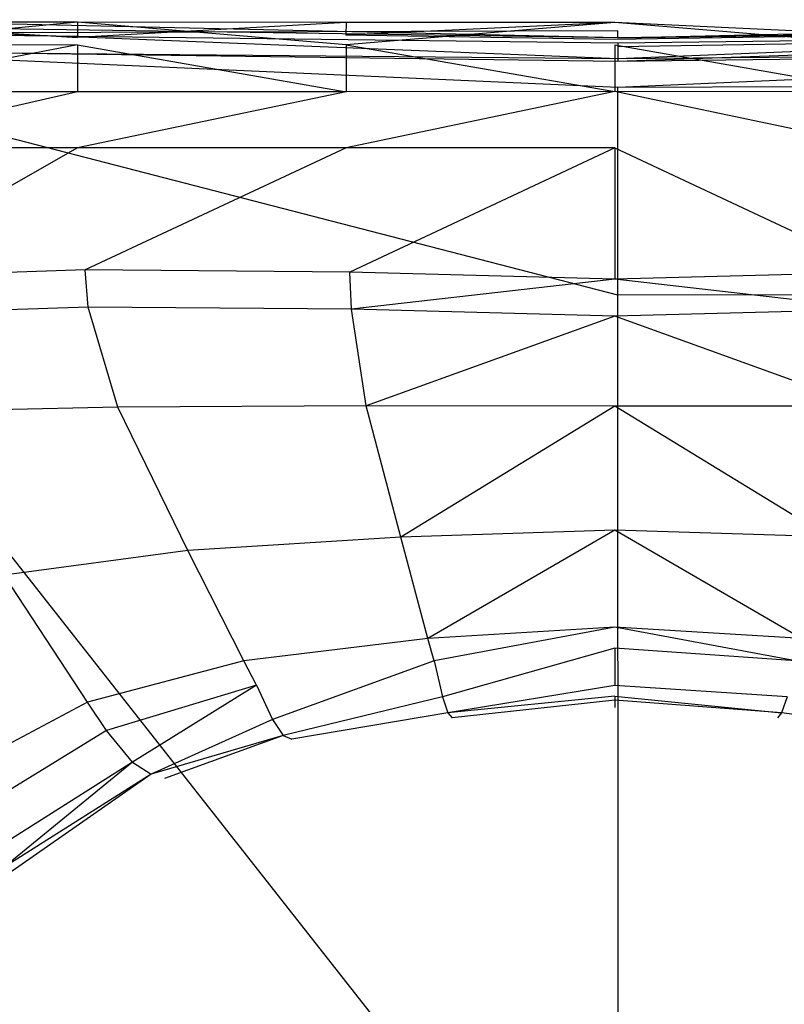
# Model space of a CAD drawing. Extents: x 0 to 0.379, y -0.457 to 0.
# Tile 13 of 18: x 0.107 to 0.212, y -0.142 to -0.006. Entities that reach past the tile are written whole.
import ezdxf

# ---------------------------------------------------------------- set-up
doc = ezdxf.new("R2010")
doc.units = 0
doc.layers.add('L0_DECKEL_0_N_9M80S101____REPLA', color=7, linetype='CONTINUOUS')
doc.layers.add('L1_RAHMEN_0_N_9M80S101____REPLA', color=7, linetype='CONTINUOUS')

msp = doc.modelspace()

# ---------------------------------------------------------------- linework, layer by layer
at = {"layer": 'L0_DECKEL_0_N_9M80S101____REPLA', "color": 8}
for points, invisible_edges in [([(0.189327, -0.01131, 0.055711), (0.07681, -0.006807, 0.051251), (0.076799, -0.010304, 0.054377), (0.189327, -0.01131, 0.055711)], 14), ([(0.189337, -0.008425, 0.052921), (0.076824, -0.00591, 0.04807), (0.07681, -0.006807, 0.051251), (0.189337, -0.008425, 0.052921)], 14), ([(0.189337, -0.008425, 0.052921), (0.07681, -0.006807, 0.051251), (0.189327, -0.01131, 0.055711), (0.189337, -0.008425, 0.052921)], 14), ([(0.189354, -0.007473, 0.048), (0.076952, -0.007787, 0.048023), (0.076824, -0.00591, 0.04807), (0.189354, -0.007473, 0.048)], 14), ([(0.189337, -0.008425, 0.052921), (0.189354, -0.007473, 0.048), (0.076824, -0.00591, 0.04807), (0.189337, -0.008425, 0.052921)], 14), ([(0.301872, -0.006807, 0.052043), (0.189337, -0.008425, 0.052921), (0.189327, -0.01131, 0.055711), (0.301872, -0.006807, 0.052043)], 14), ([(0.301872, -0.006807, 0.052043), (0.189327, -0.01131, 0.055711), (0.301861, -0.010304, 0.055169), (0.301872, -0.006807, 0.052043)], 14), ([(0.189337, -0.008425, 0.052921), (0.301872, -0.006807, 0.052043), (0.301881, -0.00591, 0.048862), (0.189337, -0.008425, 0.052921)], 14), ([(0.189337, -0.008425, 0.052921), (0.301881, -0.00591, 0.048862), (0.189354, -0.007473, 0.048), (0.189337, -0.008425, 0.052921)], 14), ([(0.301881, -0.00591, 0.048862), (0.301753, -0.007787, 0.048814), (0.189354, -0.007473, 0.048), (0.301881, -0.00591, 0.048862)], 14), ([(0.189354, -0.011705, 0.048), (0.07694, -0.010211, 0.04807), (0.076952, -0.007787, 0.048023), (0.189354, -0.011705, 0.048)], 14), ([(0.189357, -0.009148, 0.047177), (0.076952, -0.007787, 0.048023), (0.189354, -0.007473, 0.048), (0.189357, -0.009148, 0.047177)], 14), ([(0.189357, -0.009148, 0.047177), (0.189356, -0.00968, 0.047348), (0.076952, -0.007787, 0.048023), (0.189357, -0.009148, 0.047177)], 14), ([(0.189356, -0.00968, 0.047348), (0.189354, -0.011705, 0.048), (0.076952, -0.007787, 0.048023), (0.189356, -0.00968, 0.047348)], 14), ([(0.301753, -0.007787, 0.048814), (0.189357, -0.009148, 0.047177), (0.189354, -0.007473, 0.048), (0.301753, -0.007787, 0.048814)], 14), ([(0.301764, -0.010211, 0.048861), (0.189354, -0.011705, 0.048), (0.301753, -0.007787, 0.048814), (0.301764, -0.010211, 0.048861)], 14), ([(0.189356, -0.00968, 0.047348), (0.301753, -0.007787, 0.048814), (0.189354, -0.011705, 0.048), (0.189356, -0.00968, 0.047348)], 13), ([(0.301753, -0.007787, 0.048814), (0.189356, -0.00968, 0.047348), (0.189357, -0.009148, 0.047177), (0.301753, -0.007787, 0.048814)], 14), ([(0.189323, -0.015289, 0.056863), (0.076799, -0.010304, 0.054377), (0.076796, -0.014947, 0.055627), (0.189323, -0.015289, 0.056863)], 14), ([(0.189327, -0.01131, 0.055711), (0.076799, -0.010304, 0.054377), (0.189323, -0.015289, 0.056863), (0.189327, -0.01131, 0.055711)], 14), ([(0.301861, -0.010304, 0.055169), (0.189323, -0.015289, 0.056863), (0.301855, -0.014947, 0.05642), (0.301861, -0.010304, 0.055169)], 14), ([(0.301861, -0.010304, 0.055169), (0.189327, -0.01131, 0.055711), (0.189323, -0.015289, 0.056863), (0.301861, -0.010304, 0.055169)], 14), ([(0.189343, -0.044023, 0.050981), (0.189323, -0.015289, 0.056863), (0.076796, -0.014947, 0.055627), (0.189343, -0.044023, 0.050981)], 14), ([(0.189343, -0.044023, 0.050981), (0.076796, -0.014947, 0.055627), (0.076834, -0.043842, 0.04982), (0.189343, -0.044023, 0.050981)], 14), ([(0.301855, -0.014947, 0.05642), (0.189323, -0.015289, 0.056863), (0.189343, -0.044023, 0.050981), (0.301855, -0.014947, 0.05642)], 14), ([(0.301858, -0.043842, 0.050612), (0.301855, -0.014947, 0.05642), (0.189343, -0.044023, 0.050981), (0.301858, -0.043842, 0.050612)], 14), ([(0.189392, -0.186845, 0.037029), (0.189343, -0.044023, 0.050981), (0.076834, -0.043842, 0.04982), (0.189392, -0.186845, 0.037029)], 14), ([(0.189392, -0.186845, 0.037029), (0.076834, -0.043842, 0.04982), (0.076863, -0.186841, 0.036292), (0.189392, -0.186845, 0.037029)], 14), ([(0.301858, -0.043842, 0.050612), (0.189343, -0.044023, 0.050981), (0.189392, -0.186845, 0.037029), (0.301858, -0.043842, 0.050612)], 14), ([(0.301924, -0.186841, 0.037084), (0.301858, -0.043842, 0.050612), (0.189392, -0.186845, 0.037029), (0.301924, -0.186841, 0.037084)], 14)]:
    msp.add_3dface(points, dxfattribs=dict(at, invisible_edges=invisible_edges))
at = {"layer": 'L1_RAHMEN_0_N_9M80S101____REPLA', "color": 8}
for points, invisible_edges in [([(0.11458, -0.006267, 0.04362), (0.08142, -0.006245, 0.043688), (0.080816, -0.009455, 0.046017), (0.11458, -0.006267, 0.04362)], 14), ([(0.11458, -0.006267, 0.04362), (0.080816, -0.009455, 0.046017), (0.114576, -0.009397, 0.045983), (0.11458, -0.006267, 0.04362)], 14), ([(0.08142, -0.006245, 0.043688), (0.114575, -0.008395, 0.042041), (0.08189, -0.010597, 0.038476), (0.08142, -0.006245, 0.043688)], 14), ([(0.11458, -0.006267, 0.04362), (0.114575, -0.008395, 0.042041), (0.08142, -0.006245, 0.043688), (0.11458, -0.006267, 0.04362)], 14), ([(0.151743, -0.00628, 0.04358), (0.114575, -0.008395, 0.042041), (0.11458, -0.006267, 0.04362), (0.151743, -0.00628, 0.04358)], 14), ([(0.151743, -0.00628, 0.04358), (0.151687, -0.008063, 0.042821), (0.114575, -0.008395, 0.042041), (0.151743, -0.00628, 0.04358)], 14), ([(0.151741, -0.009386, 0.045977), (0.11458, -0.006267, 0.04362), (0.114576, -0.009397, 0.045983), (0.151741, -0.009386, 0.045977)], 14), ([(0.151743, -0.00628, 0.04358), (0.11458, -0.006267, 0.04362), (0.151741, -0.009386, 0.045977), (0.151743, -0.00628, 0.04358)], 14), ([(0.188906, -0.006288, 0.043557), (0.151687, -0.008063, 0.042821), (0.151743, -0.00628, 0.04358), (0.188906, -0.006288, 0.043557)], 14), ([(0.188906, -0.008645, 0.042226), (0.151687, -0.008063, 0.042821), (0.188906, -0.006288, 0.043557), (0.188906, -0.008645, 0.042226)], 14), ([(0.188906, -0.006288, 0.043557), (0.151743, -0.00628, 0.04358), (0.151741, -0.009386, 0.045977), (0.188906, -0.006288, 0.043557)], 14), ([(0.188906, -0.006288, 0.043557), (0.151741, -0.009386, 0.045977), (0.188906, -0.009397, 0.045983), (0.188906, -0.006288, 0.043557)], 14), ([(0.226126, -0.008063, 0.042821), (0.188906, -0.006288, 0.043557), (0.226069, -0.00628, 0.04358), (0.226126, -0.008063, 0.042821)], 14), ([(0.226071, -0.009385, 0.045977), (0.226069, -0.00628, 0.04358), (0.188906, -0.006288, 0.043557), (0.226071, -0.009385, 0.045977)], 14), ([(0.226126, -0.008063, 0.042821), (0.188906, -0.008645, 0.042226), (0.188906, -0.006288, 0.043557), (0.226126, -0.008063, 0.042821)], 14), ([(0.226071, -0.009385, 0.045977), (0.188906, -0.006288, 0.043557), (0.188906, -0.009397, 0.045983), (0.226071, -0.009385, 0.045977)], 14), ([(0.114576, -0.009397, 0.045983), (0.080816, -0.009455, 0.046017), (0.080439, -0.01589, 0.047903), (0.114576, -0.009397, 0.045983)], 14), ([(0.114576, -0.009397, 0.045983), (0.080439, -0.01589, 0.047903), (0.114576, -0.015889, 0.047923), (0.114576, -0.009397, 0.045983)], 14), ([(0.114576, -0.009397, 0.045983), (0.151741, -0.015877, 0.047916), (0.151741, -0.009386, 0.045977), (0.114576, -0.009397, 0.045983)], 14), ([(0.151741, -0.015877, 0.047916), (0.114576, -0.009397, 0.045983), (0.114576, -0.015889, 0.047923), (0.151741, -0.015877, 0.047916)], 13), ([(0.188906, -0.015861, 0.047897), (0.151741, -0.009386, 0.045977), (0.151741, -0.015877, 0.047916), (0.188906, -0.015861, 0.047897)], 13), ([(0.151741, -0.009386, 0.045977), (0.188906, -0.015861, 0.047897), (0.188906, -0.009397, 0.045983), (0.151741, -0.009386, 0.045977)], 14), ([(0.188906, -0.009397, 0.045983), (0.226071, -0.015877, 0.047916), (0.226071, -0.009385, 0.045977), (0.188906, -0.009397, 0.045983)], 14), ([(0.226071, -0.015877, 0.047916), (0.188906, -0.009397, 0.045983), (0.188906, -0.015861, 0.047897), (0.226071, -0.015877, 0.047916)], 13), ([(0.080454, -0.02365, 0.046796), (0.114576, -0.015889, 0.047923), (0.080439, -0.01589, 0.047903), (0.080454, -0.02365, 0.046796)], 13), ([(0.114576, -0.015889, 0.047923), (0.080454, -0.02365, 0.046796), (0.114576, -0.02365, 0.046796), (0.114576, -0.015889, 0.047923)], 14), ([(0.114576, -0.02365, 0.046796), (0.151741, -0.015877, 0.047916), (0.114576, -0.015889, 0.047923), (0.114576, -0.02365, 0.046796)], 13), ([(0.151741, -0.015877, 0.047916), (0.114576, -0.02365, 0.046796), (0.151741, -0.023649, 0.046796), (0.151741, -0.015877, 0.047916)], 14), ([(0.188906, -0.015861, 0.047897), (0.151741, -0.015877, 0.047916), (0.151741, -0.023649, 0.046796), (0.188906, -0.015861, 0.047897)], 14), ([(0.188906, -0.015861, 0.047897), (0.151741, -0.023649, 0.046796), (0.188906, -0.023646, 0.046797), (0.188906, -0.015861, 0.047897)], 14), ([(0.226071, -0.023649, 0.046796), (0.188906, -0.015861, 0.047897), (0.188906, -0.023646, 0.046797), (0.226071, -0.023649, 0.046796)], 14), ([(0.226071, -0.015877, 0.047916), (0.188906, -0.015861, 0.047897), (0.226071, -0.023649, 0.046796), (0.226071, -0.015877, 0.047916)], 14), ([(0.08292, -0.041625, 0.041775), (0.114576, -0.02365, 0.046796), (0.080454, -0.02365, 0.046796), (0.08292, -0.041625, 0.041775)], 13), ([(0.114576, -0.02365, 0.046796), (0.08292, -0.041625, 0.041775), (0.115646, -0.040522, 0.042073), (0.114576, -0.02365, 0.046796)], 14), ([(0.115646, -0.040522, 0.042073), (0.151741, -0.023649, 0.046796), (0.114576, -0.02365, 0.046796), (0.115646, -0.040522, 0.042073)], 13), ([(0.151741, -0.023649, 0.046796), (0.115646, -0.040522, 0.042073), (0.152269, -0.040842, 0.041979), (0.151741, -0.023649, 0.046796)], 14), ([(0.152269, -0.040842, 0.041979), (0.188906, -0.023646, 0.046797), (0.151741, -0.023649, 0.046796), (0.152269, -0.040842, 0.041979)], 13), ([(0.188906, -0.023646, 0.046797), (0.152269, -0.040842, 0.041979), (0.188906, -0.041822, 0.041703), (0.188906, -0.023646, 0.046797)], 14), ([(0.225543, -0.040842, 0.041979), (0.188906, -0.023646, 0.046797), (0.188906, -0.041822, 0.041703), (0.225543, -0.040842, 0.041979)], 13), ([(0.188906, -0.023646, 0.046797), (0.225543, -0.040842, 0.041979), (0.226071, -0.023649, 0.046796), (0.188906, -0.023646, 0.046797)], 14), ([(0.115646, -0.040522, 0.042073), (0.08292, -0.041625, 0.041775), (0.083823, -0.046746, 0.040537), (0.115646, -0.040522, 0.042073)], 14), ([(0.116041, -0.045666, 0.040743), (0.115646, -0.040522, 0.042073), (0.083823, -0.046746, 0.040537), (0.116041, -0.045666, 0.040743)], 14), ([(0.152269, -0.040842, 0.041979), (0.115646, -0.040522, 0.042073), (0.116041, -0.045666, 0.040743), (0.152269, -0.040842, 0.041979)], 14), ([(0.152466, -0.045982, 0.040539), (0.152269, -0.040842, 0.041979), (0.116041, -0.045666, 0.040743), (0.152466, -0.045982, 0.040539)], 14), ([(0.188906, -0.041822, 0.041703), (0.152269, -0.040842, 0.041979), (0.152466, -0.045982, 0.040539), (0.188906, -0.041822, 0.041703)], 14), ([(0.225543, -0.040842, 0.041979), (0.188906, -0.041822, 0.041703), (0.225346, -0.045982, 0.040539), (0.225543, -0.040842, 0.041979)], 14), ([(0.188906, -0.041822, 0.041703), (0.152466, -0.045982, 0.040539), (0.188906, -0.046951, 0.04015), (0.188906, -0.041822, 0.041703)], 14), ([(0.225346, -0.045982, 0.040539), (0.188906, -0.041822, 0.041703), (0.188906, -0.046951, 0.04015), (0.225346, -0.045982, 0.040539)], 14), ([(0.116041, -0.045666, 0.040743), (0.083823, -0.046746, 0.040537), (0.089993, -0.060149, 0.037293), (0.116041, -0.045666, 0.040743)], 14), ([(0.120172, -0.059535, 0.036995), (0.116041, -0.045666, 0.040743), (0.089993, -0.060149, 0.037293), (0.120172, -0.059535, 0.036995)], 14), ([(0.152466, -0.045982, 0.040539), (0.116041, -0.045666, 0.040743), (0.120172, -0.059535, 0.036995), (0.152466, -0.045982, 0.040539)], 14), ([(0.154521, -0.059353, 0.036575), (0.152466, -0.045982, 0.040539), (0.120172, -0.059535, 0.036995), (0.154521, -0.059353, 0.036575)], 14), ([(0.188906, -0.046951, 0.04015), (0.152466, -0.045982, 0.040539), (0.154521, -0.059353, 0.036575), (0.188906, -0.046951, 0.04015)], 14), ([(0.225346, -0.045982, 0.040539), (0.188906, -0.046951, 0.04015), (0.223291, -0.059353, 0.036575), (0.225346, -0.045982, 0.040539)], 14), ([(0.188906, -0.046951, 0.04015), (0.154521, -0.059353, 0.036575), (0.188906, -0.059391, 0.03612), (0.188906, -0.046951, 0.04015)], 14), ([(0.223291, -0.059353, 0.036575), (0.188906, -0.046951, 0.04015), (0.188906, -0.059391, 0.03612), (0.223291, -0.059353, 0.036575)], 14), ([(0.120172, -0.059535, 0.036995), (0.089993, -0.060149, 0.037293), (0.10445, -0.082767, 0.030476), (0.120172, -0.059535, 0.036995)], 14), ([(0.12985, -0.079339, 0.029848), (0.120172, -0.059535, 0.036995), (0.10445, -0.082767, 0.030476), (0.12985, -0.079339, 0.029848)], 14), ([(0.154521, -0.059353, 0.036575), (0.120172, -0.059535, 0.036995), (0.12985, -0.079339, 0.029848), (0.154521, -0.059353, 0.036575)], 14), ([(0.159306, -0.077489, 0.029318), (0.154521, -0.059353, 0.036575), (0.12985, -0.079339, 0.029848), (0.159306, -0.077489, 0.029318)], 14), ([(0.188906, -0.059391, 0.03612), (0.154521, -0.059353, 0.036575), (0.159306, -0.077489, 0.029318), (0.188906, -0.059391, 0.03612)], 14), ([(0.188906, -0.059391, 0.03612), (0.159306, -0.077489, 0.029318), (0.188906, -0.076529, 0.02887), (0.188906, -0.059391, 0.03612)], 14), ([(0.223291, -0.059353, 0.036575), (0.188906, -0.059391, 0.03612), (0.218507, -0.077489, 0.029318), (0.223291, -0.059353, 0.036575)], 14), ([(0.218507, -0.077489, 0.029318), (0.188906, -0.059391, 0.03612), (0.188906, -0.076529, 0.02887), (0.218507, -0.077489, 0.029318)], 14), ([(0.159306, -0.077489, 0.029318), (0.12985, -0.079339, 0.029848), (0.137582, -0.094594, 0.022233), (0.159306, -0.077489, 0.029318)], 14), ([(0.163066, -0.091522, 0.022094), (0.159306, -0.077489, 0.029318), (0.137582, -0.094594, 0.022233), (0.163066, -0.091522, 0.022094)], 14), ([(0.188906, -0.076529, 0.02887), (0.159306, -0.077489, 0.029318), (0.163066, -0.091522, 0.022094), (0.188906, -0.076529, 0.02887)], 14), ([(0.188906, -0.076529, 0.02887), (0.163066, -0.091522, 0.022094), (0.188906, -0.089937, 0.021978), (0.188906, -0.076529, 0.02887)], 14), ([(0.218507, -0.077489, 0.029318), (0.188906, -0.076529, 0.02887), (0.214746, -0.091522, 0.022094), (0.218507, -0.077489, 0.029318)], 14), ([(0.214746, -0.091522, 0.022094), (0.188906, -0.076529, 0.02887), (0.188906, -0.089937, 0.021978), (0.214746, -0.091522, 0.022094)], 14), ([(0.12985, -0.079339, 0.029848), (0.10445, -0.082767, 0.030476), (0.115957, -0.100316, 0.022399), (0.12985, -0.079339, 0.029848)], 14), ([(0.137582, -0.094594, 0.022233), (0.12985, -0.079339, 0.029848), (0.115957, -0.100316, 0.022399), (0.137582, -0.094594, 0.022233)], 14), ([(0.115957, -0.100316, 0.022399), (0.10445, -0.082767, 0.030476), (0.096768, -0.11054, 0.022261), (0.115957, -0.100316, 0.022399)], 14), ([(0.188906, -0.089937, 0.021978), (0.163066, -0.091522, 0.022094), (0.163917, -0.094613, 0.020026), (0.188906, -0.089937, 0.021978)], 14), ([(0.188906, -0.089937, 0.021978), (0.163917, -0.094613, 0.020026), (0.188906, -0.092874, 0.019988), (0.188906, -0.089937, 0.021978)], 14), ([(0.214746, -0.091522, 0.022094), (0.188906, -0.089937, 0.021978), (0.213895, -0.094613, 0.020026), (0.214746, -0.091522, 0.022094)], 14), ([(0.213895, -0.094613, 0.020026), (0.188906, -0.089937, 0.021978), (0.188906, -0.092874, 0.019988), (0.213895, -0.094613, 0.020026)], 14), ([(0.163066, -0.091522, 0.022094), (0.137582, -0.094594, 0.022233), (0.13936, -0.097975, 0.020059), (0.163066, -0.091522, 0.022094)], 14), ([(0.163917, -0.094613, 0.020026), (0.163066, -0.091522, 0.022094), (0.13936, -0.097975, 0.020059), (0.163917, -0.094613, 0.020026)], 14), ([(0.163917, -0.094613, 0.020026), (0.165065, -0.099581, 0.014126), (0.188906, -0.092874, 0.019988), (0.163917, -0.094613, 0.020026)], 14), ([(0.188906, -0.092874, 0.019988), (0.165065, -0.099581, 0.014126), (0.188906, -0.098015, 0.013613), (0.188906, -0.092874, 0.019988)], 14), ([(0.188906, -0.092874, 0.019988), (0.188906, -0.098015, 0.013613), (0.212747, -0.099581, 0.014126), (0.188906, -0.092874, 0.019988)], 14), ([(0.213895, -0.094613, 0.020026), (0.188906, -0.092874, 0.019988), (0.212747, -0.099581, 0.014126), (0.213895, -0.094613, 0.020026)], 14), ([(0.137582, -0.094594, 0.022233), (0.115957, -0.100316, 0.022399), (0.118574, -0.104254, 0.020077), (0.137582, -0.094594, 0.022233)], 14), ([(0.13936, -0.097975, 0.020059), (0.137582, -0.094594, 0.022233), (0.118574, -0.104254, 0.020077), (0.13936, -0.097975, 0.020059)], 14), ([(0.13936, -0.097975, 0.020059), (0.141558, -0.10274, 0.014541), (0.163917, -0.094613, 0.020026), (0.13936, -0.097975, 0.020059)], 14), ([(0.163917, -0.094613, 0.020026), (0.141558, -0.10274, 0.014541), (0.165065, -0.099581, 0.014126), (0.163917, -0.094613, 0.020026)], 14), ([(0.13936, -0.097975, 0.020059), (0.118574, -0.104254, 0.020077), (0.12221, -0.108619, 0.014702), (0.13936, -0.097975, 0.020059)], 14), ([(0.13936, -0.097975, 0.020059), (0.12221, -0.108619, 0.014702), (0.141558, -0.10274, 0.014541), (0.13936, -0.097975, 0.020059)], 14), ([(0.165065, -0.099581, 0.014126), (0.165827, -0.101813, 0.006697), (0.188906, -0.098015, 0.013613), (0.165065, -0.099581, 0.014126)], 14), ([(0.188906, -0.098015, 0.013613), (0.165827, -0.101813, 0.006697), (0.188906, -0.099489, 0.00831), (0.188906, -0.098015, 0.013613)], 14), ([(0.212747, -0.099581, 0.014126), (0.188906, -0.098015, 0.013613), (0.211985, -0.101813, 0.006697), (0.212747, -0.099581, 0.014126)], 14), ([(0.188906, -0.099489, 0.00831), (0.211985, -0.101813, 0.006697), (0.188906, -0.098015, 0.013613), (0.188906, -0.099489, 0.00831)], 14), ([(0.115957, -0.100316, 0.022399), (0.096768, -0.11054, 0.022261), (0.100508, -0.115379, 0.019694), (0.115957, -0.100316, 0.022399)], 14), ([(0.118574, -0.104254, 0.020077), (0.115957, -0.100316, 0.022399), (0.100508, -0.115379, 0.019694), (0.118574, -0.104254, 0.020077)], 14), ([(0.141558, -0.10274, 0.014541), (0.143017, -0.104955, 0.007047), (0.165065, -0.099581, 0.014126), (0.141558, -0.10274, 0.014541)], 14), ([(0.165065, -0.099581, 0.014126), (0.143017, -0.104955, 0.007047), (0.165827, -0.101813, 0.006697), (0.165065, -0.099581, 0.014126)], 14), ([(0.188906, -0.099489, 0.00831), (0.165827, -0.101813, 0.006697), (0.188906, -0.10008, 0.006183), (0.188906, -0.099489, 0.00831)], 14), ([(0.165827, -0.101813, 0.006697), (0.166403, -0.102482, 0.000175), (0.188906, -0.10008, 0.006183), (0.165827, -0.101813, 0.006697)], 14), ([(0.188906, -0.10008, 0.006183), (0.166403, -0.102482, 0.000175), (0.188906, -0.101096, 0.000425), (0.188906, -0.10008, 0.006183)], 14), ([(0.211985, -0.101813, 0.006697), (0.188906, -0.099489, 0.00831), (0.188906, -0.10008, 0.006183), (0.211985, -0.101813, 0.006697)], 13), ([(0.211985, -0.101813, 0.006697), (0.188906, -0.10008, 0.006183), (0.211409, -0.102482, 0.000175), (0.211985, -0.101813, 0.006697)], 14), ([(0.188906, -0.10008, 0.006183), (0.188906, -0.101096, 0.000425), (0.211409, -0.102482, 0.000175), (0.188906, -0.10008, 0.006183)], 14), ([(0.212747, -0.099581, 0.014126), (0.211985, -0.101813, 0.006697), (0.234795, -0.104955, 0.007047), (0.212747, -0.099581, 0.014126)], 14), ([(0.143017, -0.104955, 0.007047), (0.144211, -0.105438), (0.165827, -0.101813, 0.006697), (0.143017, -0.104955, 0.007047)], 14), ([(0.165827, -0.101813, 0.006697), (0.144211, -0.105438), (0.166403, -0.102482, 0.000175), (0.165827, -0.101813, 0.006697)], 14), ([(0.211985, -0.101813, 0.006697), (0.211409, -0.102482, 0.000175), (0.233601, -0.105438), (0.211985, -0.101813, 0.006697)], 14), ([(0.234795, -0.104955, 0.007047), (0.211985, -0.101813, 0.006697), (0.233601, -0.105438), (0.234795, -0.104955, 0.007047)], 14), ([(0.12221, -0.108619, 0.014702), (0.124767, -0.110277, 0.007017), (0.141558, -0.10274, 0.014541), (0.12221, -0.108619, 0.014702)], 14), ([(0.141558, -0.10274, 0.014541), (0.124767, -0.110277, 0.007017), (0.143017, -0.104955, 0.007047), (0.141558, -0.10274, 0.014541)], 14), ([(0.118574, -0.104254, 0.020077), (0.100508, -0.115379, 0.019694), (0.103529, -0.120456, 0.014659), (0.118574, -0.104254, 0.020077)], 14), ([(0.12221, -0.108619, 0.014702), (0.118574, -0.104254, 0.020077), (0.103529, -0.120456, 0.014659), (0.12221, -0.108619, 0.014702)], 14), ([(0.143017, -0.104955, 0.007047), (0.124767, -0.110277, 0.007017), (0.126627, -0.110896), (0.143017, -0.104955, 0.007047)], 14), ([(0.143017, -0.104955, 0.007047), (0.126627, -0.110896), (0.144211, -0.105438), (0.143017, -0.104955, 0.007047)], 14), ([(0.12221, -0.108619, 0.014702), (0.103529, -0.120456, 0.014659), (0.104429, -0.123149, 0.006932), (0.12221, -0.108619, 0.014702)], 14), ([(0.12221, -0.108619, 0.014702), (0.104429, -0.123149, 0.006932), (0.124767, -0.110277, 0.007017), (0.12221, -0.108619, 0.014702)], 14), ([(0.124767, -0.110277, 0.007017), (0.104429, -0.123149, 0.006932), (0.104457, -0.124477), (0.124767, -0.110277, 0.007017)], 14), ([(0.124767, -0.110277, 0.007017), (0.104457, -0.124477), (0.126627, -0.110896), (0.124767, -0.110277, 0.007017)], 14)]:
    msp.add_3dface(points, dxfattribs=dict(at, invisible_edges=invisible_edges))

doc.saveas('drawing.dxf')
